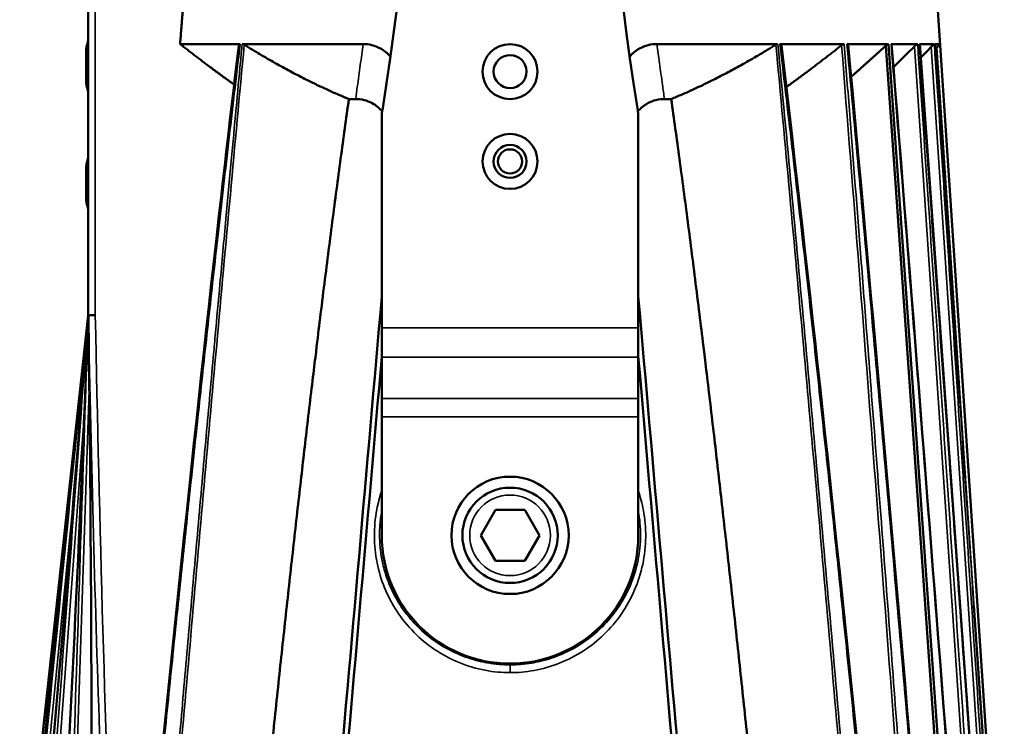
# Model space of a CAD drawing. Header units: millimetres. Extents: x 30 to 1646, y 30 to 1265.
# Tile 110 of 137: x 1100 to 1234, y 571 to 668. Entities that reach past the tile are written whole.
import ezdxf

# ---------------------------------------------------------------- set-up
doc = ezdxf.new("R2010")
doc.units = ezdxf.units.MM
doc.header["$LTSCALE"] = 6
doc.layers.add('Visible (ISO)', color=7, linetype='Continuous', lineweight=50)
doc.layers.add('Visible Narrow (ISO)', color=7, linetype='Continuous', lineweight=35)

msp = doc.modelspace()

# ---------------------------------------------------------------- linework, layer by layer
at = {"layer": 'Visible (ISO)'}
for p, q in [((1223.42, 690.8757), (1233.9534, 533.3757)), ((1108.9854, 627.3769), (1108.9854, 674.5082)), ((1121.5043, 664.3925), (1129.7085, 664.3925)), ((1130.0692, 664.3925), (1146.4868, 664.3925)), ((1186.5449, 664.3925), (1202.9714, 664.3925)), ((1203.3339, 664.3925), (1212.1078, 664.3925)), ((1212.5362, 664.3925), (1218.1278, 664.3925)), ((1217.768, 664.1506), (1226.4057, 541.6281)), ((1218.5162, 664.3925), (1222.1187, 664.3925)), ((1222.3623, 664.3925), (1222.4051, 664.3925)), ((1222.4051, 664.3925), (1224.4094, 664.3925)), ((1222.4066, 664.3841), (1231.2837, 541.3773)), ((1225.1898, 664.3925), (1224.537, 664.3925)), ((1224.5372, 664.3913), (1227.2418, 624.9857)), ((1224.5779, 663.744), (1224.5742, 663.7401)), ((1108.6853, 663.1963), (1108.6853, 659.5552)), ((1129.0409, 658.7491), (1129.0408, 658.7491)), ((1144.5326, 656.8925), (1145.4628, 656.8925)), ((1188.508, 656.8925), (1187.5779, 656.8925)), ((1149.0203, 625.6796), (1149.0203, 654.0636)), ((1184.0203, 654.0636), (1184.0203, 625.6796)), ((1108.6853, 647.1963), (1108.6853, 643.5552)), ((1108.9854, 629.5258), (1108.9853, 629.5258)), ((1109.9406, 629.8757), (1109.9404, 629.8757)), ((1109.9406, 629.5424), (1109.9404, 629.5424)), ((1099.6239, 541.3755), (1108.9844, 627.3776)), ((1108.9853, 627.3769), (1108.9853, 627.3791)), ((1108.9853, 627.3722), (1108.9853, 627.3753)), ((1108.9456, 626.3532), (1108.9457, 626.3545)), ((1149.0203, 621.6796), (1149.0203, 625.6796)), ((1184.0203, 625.6796), (1184.0203, 621.6796)), ((1149.0203, 621.6796), (1149.0203, 616.036)), ((1184.0203, 616.036), (1184.0203, 621.6796)), ((1149.0203, 616.036), (1149.0203, 613.536)), ((1184.0203, 613.536), (1184.0203, 616.036)), ((1149.0203, 597.3757), (1149.0203, 613.536)), ((1184.0203, 597.3757), (1184.0203, 613.536)), ((1164.5203, 600.8398), (1162.5203, 597.3757)), ((1168.5203, 600.8398), (1164.5203, 600.8398)), ((1170.5203, 597.3757), (1168.5203, 600.8398)), ((1162.5203, 597.3757), (1164.5203, 593.9116)), ((1168.5203, 593.9116), (1170.5203, 597.3757)), ((1164.5203, 593.9116), (1168.5203, 593.9116)), ((1229.7981, 587.742), (1232.9806, 541.3756))]:
    msp.add_line(p, q, dxfattribs=at)
for centre, radius in [((1166.5203, 660.6257), 3.75), ((1166.5203, 660.6257), 2.25), ((1166.5203, 648.3757), 3.75), ((1166.5203, 648.3757), 2.25), ((1166.5203, 648.3757), 1.65), ((1166.5203, 597.3757), 8), ((1166.5203, 597.3757), 6.5)]:
    msp.add_circle(centre, radius, dxfattribs=at)
for centre, radius, start, end in [((815.1592, 709.8757), 338.3611, 350.780706, 9.219294), ((1517.8814, 709.8757), 338.3611, 170.780706, 189.219294), ((1113.6853, 663.1963), 5, 160.046789, 180), ((1113.6853, 659.5552), 5, 180, 199.953211), ((1159.0203, 654.0636), 10, 170.780706, 180), ((1174.0203, 654.0636), 10, 0, 9.219294), ((1113.6853, 647.1963), 5, 160.046789, 180), ((1113.6853, 643.5552), 5, 180, 199.953211), ((1166.5203, 597.3757), 17.5, 180, 0)]:
    msp.add_arc(centre, radius, start, end, dxfattribs=at)
for centre, major_axis, ratio, start_param, end_param in [((1105.9888, 199.9329), (81.9036, 908.5755), 0.00529131, 5.11818578, 5.20587382), ((1227.0518, 199.9329), (81.9036, -908.5755), 0.00529131, 4.21890414, 4.3065922), ((1109.405, 626.3377), (-0.4984, 0.0393), 0.00840458, 6.27746278, 6.28342561), ((1093.7927, 64.6342), (98.4059, 1091.6395), 0.00529131, 5.17528183, 5.24845676), ((1239.248, 64.6342), (98.4059, -1091.6395), 0.00529131, 4.1763212, 4.24949612)]:
    msp.add_ellipse(centre, major_axis=major_axis, ratio=ratio, start_param=start_param, end_param=end_param, dxfattribs=at)
for points, weights in [([(1121.5043, 664.3925), (1121.9381, 669.8359), (1122.3639, 675.1718)], [1.00192229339, 1.00163927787, 1.00128809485]), ([(1128.874, 658.8678), (1125.3572, 661.373), (1121.5043, 664.3925)], [1.17149338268, 1.14311193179, 1.11068046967]), ([(1144.5326, 656.8925), (1137.8382, 659.6197), (1130.2561, 664.2984)], [1.07887384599, 1.05224486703, 1.0094599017]), ([(1202.7847, 664.2985), (1195.2025, 659.6197), (1188.508, 656.8925)], [1.00945894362, 1.05224458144, 1.07887385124]), ([(1211.7537, 664.2249), (1207.8019, 661.103), (1204.2072, 658.5222)], [1.01103845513, 1.04180837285, 1.06869225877]), ([(1217.768, 664.1506), (1215.3273, 661.9311), (1213.0507, 659.9214)], [1.01298623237, 1.036933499, 1.05961520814]), ([(1221.7009, 664.0734), (1220.2283, 662.6135), (1218.8223, 661.231)], [1.01528593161, 1.03273783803, 1.04982537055]), ([(1224.7424, 663.9197), (1224.6618, 663.8336), (1224.5814, 663.7477)], [1.02214063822, 1.02346171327, 1.02478252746]), ([(1131.9507, 548.5489), (1138.7288, 615.6768), (1144.5326, 656.8925)], [1.00120402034, 1.01092957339, 1.00205149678]), ([(1201.0899, 548.5489), (1194.3118, 615.6768), (1188.508, 656.8925)], [1.00120429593, 1.01092975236, 1.00205155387])]:
    msp.add_rational_spline(points, weights, degree=2, dxfattribs=at)
for points, knots in [([(1116.4281, 541.4958), (1119.6679, 574.6707), (1123.0658, 607.8317), (1127.6867, 648.7073), (1128.5833, 656.4592), (1129.5055, 664.2079)], [0, 0, 0, 0, 10.000222, 10.000222, 12.34136339, 12.34136339, 12.34136339, 12.34136339]), ([(1129.7083, 664.3911), (1129.6866, 664.3919), (1129.6663, 664.3892), (1129.6305, 664.3795), (1129.6127, 664.3723), (1129.5634, 664.3405), (1129.5399, 664.3114), (1129.5155, 664.2583), (1129.5087, 664.235), (1129.5055, 664.2079)], [-0.30715618, -0.30715618, -0.30715618, -0.30715618, -0.274318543, -0.274318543, -0.243435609, -0.243435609, -0.187131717, -0.187131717, -0.152460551, -0.152460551, -0.152460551, -0.152460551]), ([(1130.0709, 664.3855), (1130.0569, 664.3862), (1130.0209, 664.389), (1129.9919, 664.3896), (1129.9749, 664.3915)], [0.116471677, 0.116471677, 0.116471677, 0.116471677, 0.5, 1, 1, 1, 1]), ([(1130.2561, 664.2984), (1130.2283, 664.3146), (1130.1999, 664.33), (1130.139, 664.358), (1130.1067, 664.3699), (1130.0722, 664.3854)], [-0.0211401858, -0.0211401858, -0.0211401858, -0.0211401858, -0.0114176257, -0.0114176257, -0.0005545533, -0.0005545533, -0.0005545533, -0.0005545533]), ([(1146.4872, 664.3913), (1146.8871, 664.3916), (1147.2851, 664.3459), (1148.0779, 664.1503), (1148.4644, 663.9993), (1149.3528, 663.5068), (1149.8138, 663.1227), (1150.2106, 662.6659)], [0.000318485, 0.000318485, 0.000318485, 0.000318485, 0.128075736, 0.128075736, 0.259637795, 0.259637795, 0.447297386, 0.447297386, 0.447297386, 0.447297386]), ([(1186.5445, 664.3912), (1186.1447, 664.3909), (1185.7467, 664.3445), (1184.955, 664.1476), (1184.5695, 663.9962), (1183.6844, 663.504), (1183.2254, 663.121), (1182.83, 662.6659)], [-1.178728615, -1.178728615, -1.178728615, -1.178728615, -1.050308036, -1.050308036, -0.918345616, -0.918345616, -0.730422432, -0.730422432, -0.730422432, -0.730422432]), ([(1202.7847, 664.2985), (1202.8112, 664.314), (1202.8382, 664.3287), (1202.8982, 664.3566), (1202.9309, 664.3689), (1202.9673, 664.385)], [0.0005238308, 0.0005238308, 0.0005238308, 0.0005238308, 0.0097991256, 0.0097991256, 0.0208112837, 0.0208112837, 0.0208112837, 0.0208112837]), ([(1203.5351, 664.2079), (1203.5319, 664.2348), (1203.5252, 664.2578), (1203.501, 664.311), (1203.4774, 664.3404), (1203.4278, 664.3723), (1203.4099, 664.3796), (1203.3746, 664.3891), (1203.355, 664.3917), (1203.3342, 664.3906)], [-0.0403599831, -0.0403599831, -0.0403599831, -0.0403599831, -0.0314795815, -0.0314795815, -0.0168221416, -0.0168221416, -0.0087840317, -0.0087840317, -0.0005788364, -0.0005788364, -0.0005788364, -0.0005788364]), ([(1203.5351, 664.2079), (1207.4743, 631.1079), (1210.9798, 597.956), (1215.0863, 557.0255), (1215.8541, 549.2611), (1216.6125, 541.4958)], [0, 0, 0, 0, 10.00055477, 10.00055477, 12.34132218, 12.34132218, 12.34132218, 12.34132218]), ([(1211.7537, 664.2249), (1211.7869, 664.2509), (1211.8211, 664.2755), (1211.8893, 664.3187), (1211.9232, 664.3375), (1211.9852, 664.3657), (1212.0131, 664.376), (1212.0642, 664.3891), (1212.0871, 664.3924), (1212.1079, 664.3914)], [0.0000960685, 0.0000960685, 0.0000960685, 0.0000960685, 0.0127697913, 0.0127697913, 0.0250455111, 0.0250455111, 0.0356808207, 0.0356808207, 0.0455688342, 0.0455688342, 0.0455688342, 0.0455688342]), ([(1212.5363, 664.3904), (1213.743, 651.3366), (1214.9474, 638.079), (1216.1514, 624.616), (1217.3554, 611.1531), (1218.5591, 597.4848), (1219.763, 583.6114), (1220.9668, 569.738), (1222.1709, 555.6595), (1223.3744, 541.3758)], [0, 0, 0, 0, 0.333333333, 0.333333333, 0.333333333, 0.666666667, 0.666666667, 0.666666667, 0.999999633, 0.999999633, 0.999999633, 0.999999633]), ([(1212.6483, 664.283), (1212.6476, 664.2907), (1212.6465, 664.2978), (1212.6391, 664.3306), (1212.6267, 664.3532), (1212.5983, 664.3764), (1212.5873, 664.3825), (1212.5631, 664.3899), (1212.5503, 664.3916), (1212.5368, 664.3905)], [-0.0354077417, -0.0354077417, -0.0354077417, -0.0354077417, -0.0312995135, -0.0312995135, -0.0152147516, -0.0152147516, -0.0074828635, -0.0074828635, -0.0006341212, -0.0006341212, -0.0006341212, -0.0006341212]), ([(1212.6483, 664.283), (1215.717, 631.0924), (1218.6377, 597.8879), (1222.1349, 556.9344), (1222.7912, 549.1919), (1223.4433, 541.4491)], [0, 0, 0, 0, 10.000073, 10.000073, 12.33124268, 12.33124268, 12.33124268, 12.33124268]), ([(1217.768, 664.1506), (1217.8127, 664.1914), (1217.8581, 664.2297), (1217.9536, 664.3024), (1218.0097, 664.3395), (1218.0841, 664.3768), (1218.1072, 664.3863), (1218.1278, 664.3925)], [0.0316015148, 0.0316015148, 0.0316015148, 0.0316015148, 0.0486741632, 0.0486741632, 0.0689729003, 0.0689729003, 0.0788911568, 0.0788911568, 0.0788911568, 0.0788911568]), ([(1218.574, 664.3344), (1218.5728, 664.3494), (1218.5686, 664.3623), (1218.5491, 664.3884), (1218.5309, 664.392), (1218.5166, 664.3907)], [-0.0150956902, -0.0150956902, -0.0150956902, -0.0150956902, -0.0096227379, -0.0096227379, -0.0004480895, -0.0004480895, -0.0004480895, -0.0004480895]), ([(1218.574, 664.3344), (1221.2352, 631.1087), (1223.8325, 597.8779), (1226.984, 556.901), (1227.5772, 549.1579), (1228.1683, 541.4147)], [0, 0, 0, 0, 10.00001439, 10.00001439, 12.32983362, 12.32983362, 12.32983362, 12.32983362]), ([(1221.7009, 664.0734), (1221.7047, 664.0772), (1221.7085, 664.0809), (1221.7747, 664.1461), (1221.8386, 664.2043), (1221.9453, 664.2921), (1221.996, 664.3298), (1222.06, 664.3686), (1222.0795, 664.3787), (1222.1043, 664.3885), (1222.1119, 664.3909), (1222.1187, 664.3925)], [0.0229916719, 0.0229916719, 0.0229916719, 0.0229916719, 0.0244818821, 0.0244818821, 0.0489637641, 0.0489637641, 0.0694097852, 0.0694097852, 0.0796327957, 0.0796327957, 0.0846994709, 0.0846994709, 0.0846994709, 0.0846994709]), ([(1222.3675, 664.3939), (1222.8336, 657.9188), (1223.7904, 644.9832), (1225.1768, 625.5904), (1226.1208, 612.673), (1226.5885, 606.2165)], [0.000005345, 0.000005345, 0.000005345, 0.000005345, 0.333333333, 0.666666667, 1, 1, 1, 1]), ([(1223.9644, 663.9974), (1223.9903, 664.0244), (1224.0167, 664.0515), (1224.104, 664.1397), (1224.1645, 664.1982), (1224.2611, 664.2867), (1224.3053, 664.325), (1224.3573, 664.3648), (1224.3724, 664.3752), (1224.3954, 664.3886), (1224.4038, 664.392), (1224.4094, 664.3925)], [0.0140093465, 0.0140093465, 0.0140093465, 0.0140093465, 0.0245747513, 0.0245747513, 0.0491495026, 0.0491495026, 0.0696997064, 0.0696997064, 0.0799748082, 0.0799748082, 0.089482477, 0.089482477, 0.089482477, 0.089482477]), ([(1224.7424, 663.9197), (1224.7899, 663.9704), (1224.8397, 664.0235), (1224.946, 664.1364), (1225.0014, 664.1951), (1225.0859, 664.2843), (1225.1228, 664.323), (1225.1617, 664.3637), (1225.1721, 664.3745), (1225.1847, 664.3874), (1225.1882, 664.391), (1225.1898, 664.3925)], [0.0043565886, 0.0043565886, 0.0043565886, 0.0043565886, 0.0246526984, 0.0246526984, 0.0493053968, 0.0493053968, 0.06994898, 0.06994898, 0.0802707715, 0.0802707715, 0.0882161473, 0.0882161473, 0.0882161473, 0.0882161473]), ([(1145.4628, 656.8925), (1145.8489, 656.8925), (1146.2338, 656.8495), (1146.999, 656.662), (1147.3719, 656.5167), (1148.2417, 656.0317), (1148.6955, 655.645), (1149.0828, 655.1801)], [0.000001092, 0.000001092, 0.000001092, 0.000001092, 0.126856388, 0.126856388, 0.256719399, 0.256719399, 0.446205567, 0.446205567, 0.446205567, 0.446205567]), ([(1187.5779, 656.8925), (1187.1917, 656.8925), (1186.8068, 656.8495), (1186.0414, 656.6619), (1185.6685, 656.5167), (1184.7988, 656.0316), (1184.345, 655.6449), (1183.9578, 655.1801)], [-1.12792929, -1.12792929, -1.12792929, -1.12792929, -1.000506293, -1.000506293, -0.870061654, -0.870061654, -0.679780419, -0.679780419, -0.679780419, -0.679780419]), ([(1108.9459, 626.3544), (1108.9465, 626.3804), (1108.9475, 626.406), (1108.9485, 626.4314), (1108.9525, 626.5362), (1108.9564, 626.637), (1108.9601, 626.7339), (1108.9627, 626.8018), (1108.9653, 626.8679), (1108.9677, 626.9319), (1108.9697, 626.9812), (1108.9715, 627.0292), (1108.9733, 627.0758), (1108.9775, 627.1822), (1108.9814, 627.2812), (1108.9854, 627.3729)], [0.000000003, 0.000000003, 0.000000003, 0.000000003, 0.065083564, 0.065083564, 0.065083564, 0.333333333, 0.333333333, 0.333333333, 0.521524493, 0.521524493, 0.521524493, 0.666666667, 0.666666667, 0.666666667, 0.997984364, 0.997984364, 0.997984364, 0.997984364]), ([(1108.9853, 627.3766), (1108.9764, 627.2874), (1108.9664, 627.1872), (1108.9551, 627.0746), (1108.9546, 627.0695)], [0.000062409, 0.000062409, 0.000062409, 0.000062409, 0.333333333, 0.349227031, 0.349227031, 0.349227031, 0.349227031]), ([(1108.9641, 627.1095), (1108.971, 627.1969), (1108.9772, 627.2749), (1108.9829, 627.3449), (1108.9836, 627.3535), (1108.9843, 627.362), (1108.985, 627.3703)], [0.674395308, 0.674395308, 0.674395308, 0.674395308, 0.957240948, 0.957240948, 0.957240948, 0.991872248, 0.991872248, 0.991872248, 0.991872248]), ([(1108.9852, 627.3768), (1108.9853, 627.3776), (1109.0056, 627.3787), (1109.0525, 627.3804), (1109.0995, 627.3821), (1109.1774, 627.3843), (1109.2669, 627.3864), (1109.3564, 627.3885), (1109.4534, 627.3906), (1109.5659, 627.3925), (1109.6784, 627.3945), (1109.8071, 627.3963), (1109.9403, 627.398)], [0.000794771, 0.000794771, 0.000794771, 0.000794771, 0.25, 0.25, 0.25, 0.5, 0.5, 0.5, 0.75, 0.75, 0.75, 0.999998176, 0.999998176, 0.999998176, 0.999998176]), ([(1108.9999, 626.3241), (1108.9977, 626.4863), (1108.9952, 626.651), (1108.9907, 626.9569), (1108.9886, 627.1025), (1108.9864, 627.279), (1108.9859, 627.3248), (1108.9854, 627.3682)], [0, 0, 0, 0, 0.048681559, 0.048681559, 0.096428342, 0.096428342, 0.114177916, 0.114177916, 0.114177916, 0.114177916]), ([(1108.9066, 626.377), (1108.9193, 626.5379), (1108.932, 626.7011), (1108.951, 626.9423), (1108.9577, 627.0282), (1108.9641, 627.1095)], [0, 0, 0, 0, 0.0484295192, 0.0484295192, 0.0763562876, 0.0763562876, 0.0763562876, 0.0763562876])]:
    msp.add_open_spline(points, degree=3, knots=knots, dxfattribs=at)
for points in [[(1218.1278, 664.3925), (1218.1426, 664.3931), (1218.1574, 664.3937), (1218.1741, 664.3922)], [(1226.8492, 541.376), (1225.8871, 555.0246), (1223.9657, 582.3357), (1221.0782, 623.3405), (1219.1379, 650.7034), (1218.1741, 664.3922)], [(1222.1187, 664.3925), (1222.1241, 664.3927), (1222.1294, 664.393), (1222.1349, 664.3933)], [(1222.3687, 664.2779), (1222.3731, 664.2859), (1222.3772, 664.2938), (1222.381, 664.3015)], [(1222.381, 664.3014), (1222.3772, 664.2937), (1222.3731, 664.2858), (1222.3687, 664.2778)], [(1222.4051, 664.3925), (1222.4058, 664.39), (1222.4064, 664.3872), (1222.4066, 664.3841)], [(1223.9644, 663.9974), (1223.4873, 663.4997), (1223.013, 663.0052), (1222.5415, 662.514)], [(1224.5344, 664.3787), (1224.5334, 664.3762), (1224.5322, 664.3735), (1224.5307, 664.3705)], [(1224.531, 664.3915), (1224.5321, 664.3927), (1224.5346, 664.3926), (1224.537, 664.3925)], [(1224.537, 664.3925), (1224.5371, 664.3921), (1224.5372, 664.3917), (1224.5372, 664.3913)], [(1225.1898, 664.3925), (1225.1896, 664.3922), (1225.1894, 664.3919), (1225.1901, 664.3909)], [(1222.513, 662.4843), (1222.509, 662.4801), (1222.5051, 662.476), (1222.5011, 662.4719)], [(1108.955, 627.0695), (1108.9659, 627.1791), (1108.9761, 627.2828), (1108.9853, 627.3757)], [(1108.9787, 627.3114), (1108.9809, 627.3333), (1108.9831, 627.3548), (1108.9853, 627.3757)], [(1108.9827, 627.3526), (1108.9836, 627.3604), (1108.9844, 627.3681), (1108.9853, 627.3757)], [(1108.9842, 627.3656), (1108.9845, 627.3691), (1108.9849, 627.3726), (1108.9852, 627.3761)], [(1108.9853, 627.3757), (1108.9852, 627.3759), (1108.9852, 627.3755), (1108.9853, 627.3756)], [(1108.9853, 627.8498), (1108.9853, 627.8498), (1108.9853, 627.8498), (1108.9853, 627.8498)], [(1108.9853, 627.8479), (1108.9853, 627.8482), (1108.9853, 627.8484), (1108.9853, 627.8484)], [(1108.9853, 627.8187), (1108.9853, 627.8253), (1108.9853, 627.831), (1108.9853, 627.8356)], [(1108.9853, 627.6562), (1108.9853, 627.7316), (1108.9853, 627.7872), (1108.9853, 627.8187)], [(1108.9855, 627.3631), (1108.9853, 627.3672), (1108.9853, 627.3713), (1108.9853, 627.3754)], [(1108.9855, 627.3716), (1108.9855, 627.3715), (1108.9855, 627.3714), (1108.9855, 627.3713)], [(1108.9856, 627.3613), (1108.9856, 627.3617), (1108.9855, 627.3621), (1108.9855, 627.3625)], [(1101.7901, 541.392), (1104.2884, 569.7096), (1106.6714, 598.0376), (1108.9066, 626.377)], [(1108.942, 626.9523), (1108.9443, 626.9754), (1108.9467, 626.9983), (1108.949, 627.0209)], [(1108.9458, 626.3545), (1108.9458, 626.3545), (1108.9459, 626.3545), (1108.9459, 626.3544)], [(1109.3351, 541.4431), (1109.5148, 569.7366), (1109.3903, 598.0331), (1108.9999, 626.3241)], [(1104.8995, 541.4148), (1106.4729, 569.5349), (1107.8213, 597.6686), (1108.9244, 625.8108)], [(1226.5885, 606.2165), (1226.9395, 601.3514), (1227.6343, 591.6228), (1228.6903, 577.0373), (1229.3901, 567.3175), (1229.7408, 562.4588)], [(1100.0725, 541.379), (1102.3208, 562.7854), (1104.55, 584.1939), (1106.7537, 605.605)]]:
    msp.add_open_spline(points, degree=3, dxfattribs=at)
at = {"layer": 'Visible Narrow (ISO)'}
for p, q in [((1109.9433, 674.5208), (1109.9403, 627.398)), ((1221.7009, 664.0735), (1229.9547, 541.6916)), ((1223.9644, 663.9974), (1232.0736, 541.7557)), ((1224.7424, 663.9197), (1230.8986, 571.7087)), ((1108.9854, 633.8752), (1108.9853, 633.8752)), ((1109.9407, 633.8757), (1109.9408, 633.8757)), ((1108.9854, 627.3769), (1108.9854, 627.3771)), ((1108.8779, 626.3939), (1099.6368, 541.3756)), ((1108.9459, 626.3532), (1108.9459, 626.3544)), ((1108.9995, 626.3531), (1108.9996, 626.3531)), ((1109.0053, 626.353), (1109.0055, 626.353)), ((1109.9617, 626.3134), (1109.9619, 626.3134)), ((1149.0203, 625.6796), (1184.0203, 625.6796)), ((1184.0203, 621.6796), (1149.0203, 621.6796)), ((1109.1658, 618.6496), (1109.166, 618.6559)), ((1106.584, 541.6168), (1109.1167, 617.1854)), ((1149.0203, 616.036), (1184.0203, 616.036)), ((1103.0648, 541.6921), (1108.4286, 613.5566)), ((1184.0203, 613.536), (1149.0203, 613.536)), ((1100.9669, 541.7651), (1106.9702, 602.2714)), ((1183.8038, 590.6491), (1183.8038, 590.6482)), ((1166.5203, 578.6479), (1166.5203, 579.714)), ((1104.0179, 577.2989), (1104.0239, 577.3542))]:
    msp.add_line(p, q, dxfattribs=at)
msp.add_circle((1166.5203, 597.3757), 5.5, dxfattribs=at)
for centre, major_axis, ratio, start_param, end_param in [((1109.3749, 626.3398), (-0.4971, 0.054), 0.00648319, 6.12170856, 6.27748816), ((1109.3845, 626.3393), (-0.4976, 0.0494), 0.00697496, 5.99492126, 6.28125608), ((1109.3749, 626.3398), (-0.4971, 0.054), 0.00648319, 6.0831903, 6.08752633), ((1109.405, 626.3377), (-0.4984, 0.0393), 0.00840458, 0.0002403, 0.00325579)]:
    msp.add_ellipse(centre, major_axis=major_axis, ratio=ratio, start_param=start_param, end_param=end_param, dxfattribs=at)
for points, knots in [([(1116.5434, 541.3757), (1117.1303, 547.3423), (1117.676, 552.8647), (1118.1646, 557.7634), (1118.6531, 562.6621), (1119.0844, 566.937), (1119.51, 571.1273), (1119.9357, 575.3177), (1120.356, 579.4236), (1120.7481, 583.2254), (1121.1401, 587.0273), (1121.5038, 590.5252), (1121.8643, 593.9657), (1122.2248, 597.4061), (1122.5821, 600.7892), (1122.9493, 604.2382), (1123.3166, 607.6872), (1123.6939, 611.2023), (1124.0924, 614.8813), (1124.4909, 618.5603), (1124.9107, 622.4032), (1125.3247, 626.1542), (1125.7388, 629.9053), (1126.1466, 633.5644), (1126.6111, 637.6748), (1127.0756, 641.7853), (1127.5971, 646.347), (1128.1193, 650.8556), (1128.6415, 655.3642), (1129.1641, 659.8196), (1129.7084, 664.3911)], [0.000000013, 0.000000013, 0.000000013, 0.000000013, 0.1, 0.1, 0.1, 0.2, 0.2, 0.2, 0.3, 0.3, 0.3, 0.4, 0.4, 0.4, 0.5, 0.5, 0.5, 0.6, 0.6, 0.6, 0.7, 0.7, 0.7, 0.8, 0.8, 0.8, 0.9, 0.9, 0.9, 1, 1, 1, 1]), ([(1129.9749, 664.3915), (1129.8994, 663.5885), (1129.824, 662.7847), (1129.7485, 661.9801), (1129.5498, 659.8614), (1129.3511, 657.7373), (1129.1525, 655.6078), (1128.9312, 653.2361), (1128.71, 650.8577), (1128.4889, 648.4726), (1128.2443, 645.8338), (1127.9997, 643.1869), (1127.7552, 640.5317), (1127.4844, 637.5902), (1127.2137, 634.6385), (1126.9432, 631.6769), (1126.7288, 629.3305), (1126.5146, 626.9778), (1126.3004, 624.6188), (1126.2114, 623.6375), (1126.1223, 622.6551), (1126.0333, 621.6716), (1125.6886, 617.8643), (1125.3442, 614.0407), (1125, 610.2008), (1124.6208, 605.9704), (1124.2418, 601.7201), (1123.8631, 597.45), (1123.4783, 593.1123), (1123.0938, 588.7542), (1122.7094, 584.3756), (1122.687, 584.1216), (1122.6647, 583.8674), (1122.6424, 583.6132), (1122.2835, 579.523), (1121.9247, 575.4148), (1121.5661, 571.2889), (1121.1668, 566.6948), (1120.7677, 562.0786), (1120.3689, 557.4403), (1119.9307, 552.3434), (1119.4928, 547.2199), (1119.0555, 542.0697), (1119.0358, 541.8384), (1119.0162, 541.6071), (1118.9966, 541.3758)], [0, 0, 0, 0, 0.02050806, 0.02050806, 0.02050806, 0.07451208, 0.07451208, 0.07451208, 0.13465922, 0.13465922, 0.13465922, 0.20120325, 0.20120325, 0.20120325, 0.27492634, 0.27492634, 0.27492634, 0.33333333, 0.33333333, 0.33333333, 0.35762935, 0.35762935, 0.35762935, 0.45168423, 0.45168423, 0.45168423, 0.55530217, 0.55530217, 0.55530217, 0.66055959, 0.66055959, 0.66055959, 0.66666667, 0.66666667, 0.66666667, 0.76493998, 0.76493998, 0.76493998, 0.87436271, 0.87436271, 0.87436271, 0.99460131, 0.99460131, 0.99460131, 1, 1, 1, 1]), ([(1146.4872, 664.3913), (1146.3551, 663.4366), (1146.2226, 662.4866), (1146.0916, 661.5403), (1145.9534, 660.5422), (1145.8169, 659.5482), (1145.6838, 658.5587), (1145.609, 658.0019), (1145.5352, 657.4464), (1145.4628, 656.8925)], [0, 0, 0, 0, 0.377611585, 0.377611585, 0.377611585, 0.775887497, 0.775887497, 0.775887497, 0.999999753, 0.999999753, 0.999999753, 0.999999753]), ([(1187.5779, 656.8925), (1187.4934, 657.5391), (1187.4064, 658.1876), (1187.3177, 658.838), (1187.1837, 659.8205), (1187.0458, 660.8072), (1186.9069, 661.798), (1186.7862, 662.6588), (1186.6646, 663.5228), (1186.5445, 664.3912)], [0, 0, 0, 0, 0.26155293, 0.26155293, 0.26155293, 0.65670573, 0.65670573, 0.65670573, 1, 1, 1, 1]), ([(1202.9673, 664.385), (1202.9828, 664.3861), (1203.0166, 664.3885), (1203.0495, 664.3897), (1203.0669, 664.3909)], [0.110874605, 0.110874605, 0.110874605, 0.110874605, 0.5, 1, 1, 1, 1]), ([(1214.045, 541.3757), (1212.8338, 555.6479), (1211.6187, 569.7187), (1210.4018, 583.5884), (1209.1848, 597.4581), (1207.9662, 611.1265), (1206.7436, 624.5936), (1205.521, 638.0606), (1204.2946, 651.3262), (1203.0669, 664.3909)], [0.000000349, 0.000000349, 0.000000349, 0.000000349, 0.333333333, 0.333333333, 0.333333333, 0.666666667, 0.666666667, 0.666666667, 1, 1, 1, 1]), ([(1216.4972, 541.3757), (1215.8499, 547.9525), (1215.2497, 554.0224), (1214.72, 559.3252), (1214.1903, 564.6281), (1213.7314, 569.1639), (1213.2676, 573.7131), (1212.8039, 578.2624), (1212.3348, 582.825), (1211.9088, 586.9359), (1211.4827, 591.0468), (1211.0999, 594.706), (1210.7051, 598.448), (1210.3102, 602.1899), (1209.9032, 606.0145), (1209.4693, 610.0516), (1209.0353, 614.0886), (1208.5743, 618.3382), (1208.1218, 622.4655), (1207.6693, 626.5929), (1207.2257, 630.5981), (1206.7223, 635.0752), (1206.2189, 639.5523), (1205.6552, 644.5012), (1205.0849, 649.4404), (1204.5147, 654.3795), (1203.9381, 659.3088), (1203.334, 664.3906)], [0, 0, 0, 0, 0.11111111, 0.11111111, 0.11111111, 0.22222222, 0.22222222, 0.22222222, 0.33333333, 0.33333333, 0.33333333, 0.44444444, 0.44444444, 0.44444444, 0.55555556, 0.55555556, 0.55555556, 0.66666667, 0.66666667, 0.66666667, 0.77777778, 0.77777778, 0.77777778, 0.88888889, 0.88888889, 0.88888889, 1, 1, 1, 1]), ([(1221.5668, 541.3758), (1221.3367, 544.4389), (1221.1067, 547.4934), (1220.8771, 550.5392), (1220.4602, 556.067), (1220.0443, 561.5662), (1219.6293, 567.0368), (1219.2139, 572.5129), (1218.7995, 577.9604), (1218.3861, 583.3792), (1218.3829, 583.4214), (1218.3797, 583.4635), (1218.3764, 583.5057), (1217.9496, 589.1012), (1217.5238, 594.666), (1217.099, 600.2003), (1216.6551, 605.9838), (1216.2124, 611.7339), (1215.7706, 617.4507), (1215.5884, 619.8097), (1215.4062, 622.163), (1215.2243, 624.5107), (1214.9457, 628.1053), (1214.6675, 631.6867), (1214.3897, 635.2547), (1213.8804, 641.7964), (1213.3725, 648.2932), (1212.8662, 654.745), (1212.6131, 657.9713), (1212.3603, 661.1864), (1212.1079, 664.3914)], [0, 0, 0, 0, 0.07174951, 0.07174951, 0.07174951, 0.20196802, 0.20196802, 0.20196802, 0.33231874, 0.33231874, 0.33231874, 0.33333333, 0.33333333, 0.33333333, 0.46794457, 0.46794457, 0.46794457, 0.60861818, 0.60861818, 0.60861818, 0.66666667, 0.66666667, 0.66666667, 0.75555045, 0.75555045, 0.75555045, 0.91851005, 0.91851005, 0.91851005, 1, 1, 1, 1]), ([(1218.5163, 664.3907), (1219.5664, 651.2878), (1220.6219, 637.9974), (1221.6838, 624.518), (1222.7457, 611.0386), (1223.8138, 597.3703), (1224.8886, 583.5133), (1225.9633, 569.6562), (1227.0446, 555.6104), (1228.1324, 541.3758)], [0.000000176, 0.000000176, 0.000000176, 0.000000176, 0.333333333, 0.333333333, 0.333333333, 0.666666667, 0.666666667, 0.666666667, 1, 1, 1, 1]), ([(1232.5713, 541.3758), (1231.6647, 555.0439), (1230.7579, 568.7121), (1229.8512, 582.3803), (1228.9445, 596.0485), (1228.0379, 609.7167), (1227.1311, 623.3851), (1226.2242, 637.0534), (1225.3172, 650.7219), (1224.4104, 664.3914)], [0, 0, 0, 0, 0.33333333, 0.33333333, 0.33333333, 0.66666667, 0.66666667, 0.66666667, 1, 1, 1, 1]), ([(1233.4029, 541.3758), (1232.4905, 555.042), (1230.6662, 582.3756), (1227.9291, 623.3801), (1226.1024, 650.7195), (1225.1901, 664.3909)], [0.000000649, 0.000000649, 0.000000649, 0.000000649, 0.333333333, 0.666666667, 1, 1, 1, 1]), ([(1108.9852, 627.3732), (1108.9789, 627.2883), (1108.9721, 627.1958), (1108.9645, 627.0933), (1108.9618, 627.0564), (1108.959, 627.0184), (1108.9561, 626.9792), (1108.9508, 626.9077), (1108.9452, 626.8326), (1108.9394, 626.755), (1108.9328, 626.6673), (1108.926, 626.5762), (1108.919, 626.4814), (1108.9164, 626.4464), (1108.9138, 626.4109), (1108.9121, 626.3747)], [0.004476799, 0.004476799, 0.004476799, 0.004476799, 0.333333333, 0.333333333, 0.333333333, 0.451426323, 0.451426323, 0.451426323, 0.666666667, 0.666666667, 0.666666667, 0.9100659, 0.9100659, 0.9100659, 1, 1, 1, 1]), ([(1108.9853, 627.3749), (1108.9824, 627.2871), (1108.9792, 627.1904), (1108.9755, 627.0828), (1108.9745, 627.053), (1108.9734, 627.0224), (1108.9723, 626.9911), (1108.9695, 626.9087), (1108.9664, 626.8214), (1108.9633, 626.7325), (1108.9606, 626.6548), (1108.9578, 626.5758), (1108.955, 626.4949), (1108.9534, 626.4484), (1108.9518, 626.4013), (1108.9481, 626.3535)], [0.002145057, 0.002145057, 0.002145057, 0.002145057, 0.333333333, 0.333333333, 0.333333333, 0.424961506, 0.424961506, 0.424961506, 0.666666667, 0.666666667, 0.666666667, 0.877890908, 0.877890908, 0.877890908, 0.999241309, 0.999241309, 0.999241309, 0.999241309]), ([(1108.949, 627.0209), (1108.951, 627.0406), (1108.953, 627.0601), (1108.9549, 627.0793), (1108.9658, 627.1863), (1108.9759, 627.2841), (1108.9852, 627.3757)], [0.6069366, 0.6069366, 0.6069366, 0.6069366, 0.666666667, 0.666666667, 0.666666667, 0.9995752, 0.9995752, 0.9995752, 0.9995752]), ([(1108.9852, 627.3768), (1109.1854, 617.1842), (1109.6524, 597.2238), (1110.5581, 568.5558), (1111.294, 550.2941), (1111.6937, 541.3756)], [0, 0, 0, 0, 0.333333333, 0.666666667, 0.99999928, 0.99999928, 0.99999928, 0.99999928]), ([(1109, 626.324), (1108.9982, 626.4498), (1108.9946, 626.696), (1108.9892, 627.0693), (1108.9865, 627.2709), (1108.9855, 627.3624)], [0, 0, 0, 0, 0.333333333, 0.666666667, 0.982989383, 0.982989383, 0.982989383, 0.982989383]), ([(1100.0756, 541.3756), (1101, 550.1801), (1102.8965, 568.3171), (1105.8368, 596.6548), (1107.8429, 616.1891), (1108.8844, 626.39)], [0.000002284, 0.000002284, 0.000002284, 0.000002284, 0.310735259, 0.640083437, 1, 1, 1, 1]), ([(1108.887, 626.3887), (1107.9569, 617.0134), (1106.0922, 598.2158), (1103.2823, 569.8782), (1101.4018, 550.8923), (1100.4588, 541.3756)], [0.000000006, 0.000000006, 0.000000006, 0.000000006, 0.333333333, 0.666666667, 1, 1, 1, 1]), ([(1101.8033, 541.3766), (1101.8471, 541.8746), (1101.8909, 542.373), (1101.9347, 542.8714), (1102.4132, 548.3219), (1102.8873, 553.7729), (1103.3571, 559.2242), (1103.7884, 564.2292), (1104.2161, 569.2344), (1104.6399, 574.24), (1105.0298, 578.8451), (1105.4164, 583.4504), (1105.7996, 588.056), (1106.1513, 592.2834), (1106.5002, 596.511), (1106.8461, 600.7388), (1107.1865, 604.8985), (1107.524, 609.0583), (1107.8585, 613.2184), (1108.2113, 617.6043), (1108.5607, 621.9905), (1108.9068, 626.3769)], [0.000000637, 0.000000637, 0.000000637, 0.000000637, 0.017596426, 0.017596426, 0.017596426, 0.210035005, 0.210035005, 0.210035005, 0.386717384, 0.386717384, 0.386717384, 0.549260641, 0.549260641, 0.549260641, 0.698456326, 0.698456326, 0.698456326, 0.845243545, 0.845243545, 0.845243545, 1, 1, 1, 1]), ([(1102.587, 541.3784), (1103.2875, 550.8247), (1104.6964, 569.7164), (1106.8016, 598.0489), (1108.2076, 616.9335), (1108.9121, 626.3747)], [0.000021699, 0.000021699, 0.000021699, 0.000021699, 0.333333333, 0.666666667, 0.999999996, 0.999999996, 0.999999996, 0.999999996]), ([(1108.948, 626.3526), (1108.6323, 616.9277), (1107.9968, 598.0801), (1107.0684, 569.8141), (1106.4587, 550.974), (1106.1536, 541.555)], [0.000000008, 0.000000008, 0.000000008, 0.000000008, 0.333333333, 0.666666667, 0.999999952, 0.999999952, 0.999999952, 0.999999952]), ([(1108.9734, 627.2669), (1108.967, 627.2074), (1108.9602, 627.1457), (1108.9532, 627.081), (1108.9489, 627.0417), (1108.9445, 627.0013), (1108.9401, 626.9602), (1108.9325, 626.8911), (1108.9248, 626.8197), (1108.9169, 626.7475), (1108.9068, 626.6546), (1108.8965, 626.5601), (1108.886, 626.4635), (1108.8835, 626.4404), (1108.881, 626.4173), (1108.878, 626.394)], [0.128684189, 0.128684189, 0.128684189, 0.128684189, 0.333333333, 0.333333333, 0.333333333, 0.457771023, 0.457771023, 0.457771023, 0.666666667, 0.666666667, 0.666666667, 0.935767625, 0.935767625, 0.935767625, 0.999866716, 0.999866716, 0.999866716, 0.999866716]), ([(1108.8844, 626.39), (1108.8863, 626.4064), (1108.888, 626.4228), (1108.8897, 626.4391), (1108.9, 626.5404), (1108.9101, 626.64), (1108.9203, 626.7399), (1108.9269, 626.804), (1108.9334, 626.8683), (1108.9398, 626.931), (1108.9405, 626.9381), (1108.9413, 626.9452), (1108.942, 626.9523)], [0, 0, 0, 0, 0.046209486, 0.046209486, 0.046209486, 0.333333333, 0.333333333, 0.333333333, 0.517655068, 0.517655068, 0.517655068, 0.538604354, 0.538604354, 0.538604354, 0.538604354]), ([(1108.9546, 627.0695), (1108.9443, 626.9667), (1108.9213, 626.7359), (1108.8989, 626.5084), (1108.8871, 626.3887)], [0.349227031, 0.349227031, 0.349227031, 0.349227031, 0.666666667, 0.999951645, 0.999951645, 0.999951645, 0.999951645]), ([(1108.9068, 626.3769), (1108.9092, 626.4105), (1108.9118, 626.4435), (1108.9144, 626.4761), (1108.9221, 626.5744), (1108.9295, 626.6689), (1108.9367, 626.7603), (1108.9421, 626.8291), (1108.9474, 626.8963), (1108.9524, 626.9604), (1108.9563, 627.0098), (1108.96, 627.0573), (1108.9636, 627.1024), (1108.9638, 627.1048), (1108.964, 627.1072), (1108.9641, 627.1095)], [0, 0, 0, 0, 0.082977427, 0.082977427, 0.082977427, 0.333333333, 0.333333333, 0.333333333, 0.521635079, 0.521635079, 0.521635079, 0.666666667, 0.666666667, 0.666666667, 0.674395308, 0.674395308, 0.674395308, 0.674395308]), ([(1109.4069, 541.3757), (1109.4128, 542.5708), (1109.429, 545.7666), (1109.4459, 551.1886), (1109.4581, 557.8714), (1109.4589, 565.2574), (1109.4452, 573.3842), (1109.4131, 582.3002), (1109.3578, 592.0589), (1109.2743, 602.7171), (1109.1573, 614.2394), (1109.0568, 622.2149), (1109, 626.324)], [0.000001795, 0.000001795, 0.000001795, 0.000001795, 0.042206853, 0.11286477, 0.19147751, 0.278209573, 0.373696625, 0.478471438, 0.593075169, 0.718328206, 0.854873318, 1, 1, 1, 1]), ([(1104.9437, 541.5187), (1105.095, 544.2694), (1105.4629, 550.9958), (1106.0027, 561.295), (1106.5461, 572.0736), (1107.0172, 581.797), (1107.4285, 590.6034), (1107.7896, 598.607), (1108.1092, 605.926), (1108.4004, 612.8072), (1108.669, 619.3572), (1108.8408, 623.6709), (1108.9229, 625.767)], [0, 0, 0, 0, 0.097306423, 0.237950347, 0.36429256, 0.478519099, 0.581811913, 0.675699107, 0.761517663, 0.840583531, 0.918982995, 0.993077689, 0.993077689, 0.993077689, 0.993077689]), ([(1149.0203, 603.4453), (1148.736, 602.6124), (1148.5117, 601.7637), (1148.3467, 600.903), (1148.1182, 599.7106), (1148.0036, 598.495), (1148.0099, 597.2706), (1148.0163, 596.0463), (1148.1435, 594.8134), (1148.3792, 593.6302), (1148.6149, 592.447), (1148.9591, 591.3137), (1149.4124, 590.2075), (1149.8658, 589.1014), (1150.4283, 588.0225), (1151.1039, 586.9981), (1151.7796, 585.9736), (1152.5688, 585.0035), (1153.4197, 584.1369), (1154.2706, 583.2702), (1155.1829, 582.5071), (1156.217, 581.813), (1157.251, 581.1189), (1158.4072, 580.4936), (1159.5856, 580.0099), (1160.7641, 579.5263), (1161.9647, 579.1842), (1163.1278, 578.9646), (1164.2909, 578.745), (1165.4164, 578.648), (1166.5203, 578.6479)], [0.392379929, 0.392379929, 0.392379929, 0.392379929, 0.4375, 0.4375, 0.4375, 0.5, 0.5, 0.5, 0.5625, 0.5625, 0.5625, 0.625, 0.625, 0.625, 0.6875, 0.6875, 0.6875, 0.75, 0.75, 0.75, 0.8125, 0.8125, 0.8125, 0.875, 0.875, 0.875, 0.9375, 0.9375, 0.9375, 1, 1, 1, 1]), ([(1166.5203, 578.6479), (1167.5901, 578.6337), (1168.6832, 578.7369), (1169.806, 578.9448), (1170.9288, 579.1526), (1172.0814, 579.4649), (1173.2327, 579.9207), (1174.3841, 580.3765), (1175.5342, 580.9756), (1176.5591, 581.6372), (1177.5841, 582.2988), (1178.4845, 583.023), (1179.3393, 583.8575), (1180.1942, 584.692), (1181.003, 585.6366), (1181.7103, 586.6624), (1182.4175, 587.6882), (1183.0233, 588.7951), (1183.5099, 589.925), (1183.9965, 591.0549), (1184.3639, 592.2077), (1184.618, 593.4202), (1184.8722, 594.6326), (1185.013, 595.9047), (1185.0293, 597.1451), (1185.0456, 598.3855), (1184.9373, 599.5943), (1184.7176, 600.7798), (1184.5504, 601.6824), (1184.3186, 602.5716), (1184.0203, 603.4454)], [0, 0, 0, 0, 0.0625, 0.0625, 0.0625, 0.125, 0.125, 0.125, 0.1875, 0.1875, 0.1875, 0.25, 0.25, 0.25, 0.3125, 0.3125, 0.3125, 0.375, 0.375, 0.375, 0.4375, 0.4375, 0.4375, 0.5, 0.5, 0.5, 0.5625, 0.5625, 0.5625, 0.610088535, 0.610088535, 0.610088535, 0.610088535]), ([(1148.7166, 597.3754), (1148.7153, 597.8604), (1148.7341, 598.3458), (1148.773, 598.83), (1148.8216, 599.4359), (1148.9017, 600.0399), (1149.0129, 600.6382), (1149.0154, 600.6514), (1149.0178, 600.6646), (1149.0203, 600.6777)], [0, 0, 0, 0, 0.052245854, 0.052245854, 0.052245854, 0.11763144, 0.11763144, 0.11763144, 0.119071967, 0.119071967, 0.119071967, 0.119071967]), ([(1166.5203, 579.7141), (1165.517, 579.7142), (1164.5123, 579.7989), (1163.5239, 579.9667), (1163.3538, 579.9956), (1163.1842, 580.0269), (1163.0152, 580.0607), (1162.0209, 580.2594), (1161.0462, 580.5423), (1160.1056, 580.9037), (1159.9571, 580.9608), (1159.8093, 581.0199), (1159.6625, 581.0809), (1158.6942, 581.483), (1157.7645, 581.9693), (1156.8871, 582.5308), (1155.9156, 583.1526), (1155.0083, 583.8666), (1154.1794, 584.6596), (1154.0927, 584.7425), (1154.0068, 584.8263), (1153.9219, 584.911), (1153.2827, 585.5477), (1152.6932, 586.2321), (1152.159, 586.9572), (1151.6266, 587.6799), (1151.1493, 588.443), (1150.732, 589.2392), (1150.4996, 589.6828), (1150.2858, 590.1366), (1150.0915, 590.5993), (1149.9764, 590.8735), (1149.8681, 591.1508), (1149.7668, 591.4309), (1149.529, 592.0886), (1149.3299, 592.7616), (1149.1714, 593.4454), (1149.0307, 594.0524), (1148.922, 594.6679), (1148.8463, 595.2884), (1148.7749, 595.8728), (1148.7328, 596.4615), (1148.7204, 597.0517), (1148.7182, 597.1595), (1148.7169, 597.2675), (1148.7166, 597.3754)], [0, 0, 0, 0, 0.10664817, 0.10664817, 0.10664817, 0.125, 0.125, 0.125, 0.232946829, 0.232946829, 0.232946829, 0.25, 0.25, 0.25, 0.362460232, 0.362460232, 0.362460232, 0.486975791, 0.486975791, 0.486975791, 0.5, 0.5, 0.5, 0.597970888, 0.597970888, 0.597970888, 0.695605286, 0.695605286, 0.695605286, 0.75, 0.75, 0.75, 0.782240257, 0.782240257, 0.782240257, 0.857946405, 0.857946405, 0.857946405, 0.925147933, 0.925147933, 0.925147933, 0.988430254, 0.988430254, 0.988430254, 1, 1, 1, 1]), ([(1184.324, 597.3761), (1184.3211, 596.2363), (1184.2069, 595.0993), (1183.9859, 593.9874), (1183.7541, 592.8219), (1183.4048, 591.6839), (1182.9473, 590.5951), (1182.9459, 590.5917), (1182.9444, 590.5882), (1182.943, 590.5848), (1182.4721, 589.466), (1181.887, 588.3994), (1181.2002, 587.404), (1180.5835, 586.5102), (1179.8849, 585.6737), (1179.1143, 584.9065), (1179.0219, 584.8146), (1178.9285, 584.7236), (1178.834, 584.6336), (1177.963, 583.8039), (1177.006, 583.0612), (1175.9796, 582.421), (1175.1526, 581.905), (1174.2805, 581.4555), (1173.3747, 581.0795), (1173.1838, 581.0002), (1172.9913, 580.9242), (1172.7975, 580.8515), (1171.899, 580.5147), (1170.9702, 580.2494), (1170.0236, 580.0603), (1169.8271, 580.0211), (1169.6299, 579.9851), (1169.4321, 579.9525), (1168.4711, 579.7941), (1167.495, 579.7142), (1166.5203, 579.7141)], [0, 0, 0, 0, 0.12205157, 0.12205157, 0.12205157, 0.25, 0.25, 0.25, 0.25040329, 0.25040329, 0.25040329, 0.38191524, 0.38191524, 0.38191524, 0.5, 0.5, 0.5, 0.51415943, 0.51415943, 0.51415943, 0.64475671, 0.64475671, 0.64475671, 0.75, 0.75, 0.75, 0.77218502, 0.77218502, 0.77218502, 0.875, 0.875, 0.875, 0.89634073, 0.89634073, 0.89634073, 1, 1, 1, 1])]:
    msp.add_open_spline(points, degree=3, knots=knots, dxfattribs=at)
for points in [[(1119.3411, 541.5015), (1120.4937, 555.1507), (1122.8394, 582.4467), (1126.4774, 623.3782), (1128.9833, 650.6598), (1130.2561, 664.2984)], [(1202.7847, 664.2985), (1204.0573, 650.6598), (1206.5632, 623.3783), (1210.2012, 582.4466), (1212.5469, 555.1507), (1213.6997, 541.5014)], [(1211.7537, 664.2249), (1214.9676, 623.344), (1218.0913, 582.4561), (1221.1621, 541.5642)], [(1230.4327, 541.376), (1229.5109, 555.0392), (1227.6684, 582.37), (1224.9037, 623.3756), (1223.057, 650.7193), (1222.1349, 664.3933)], [(1224.4094, 664.3925), (1224.4095, 664.3923), (1224.4097, 664.3921), (1224.4104, 664.3914)], [(1224.531, 664.3915), (1225.4692, 650.7113), (1227.3505, 623.3613), (1230.1642, 582.3561), (1232.0375, 555.0335), (1232.9758, 541.3754)], [(1112.456, 541.7153), (1111.2904, 570.265), (1110.502, 598.8291), (1109.9403, 627.398)], [(1108.9121, 626.3747), (1108.9124, 626.3752), (1108.9243, 626.3748), (1108.9473, 626.3736)], [(1108.948, 626.3526), (1108.9484, 626.3533), (1108.9661, 626.3535), (1108.9995, 626.3531)], [(1108.9999, 626.3241), (1108.9999, 626.324), (1108.9999, 626.324), (1109, 626.324)], [(1184.0188, 600.6772), (1184.2238, 599.5883), (1184.3269, 598.4809), (1184.324, 597.3761)]]:
    msp.add_open_spline(points, degree=3, dxfattribs=at)

doc.saveas('drawing.dxf')
